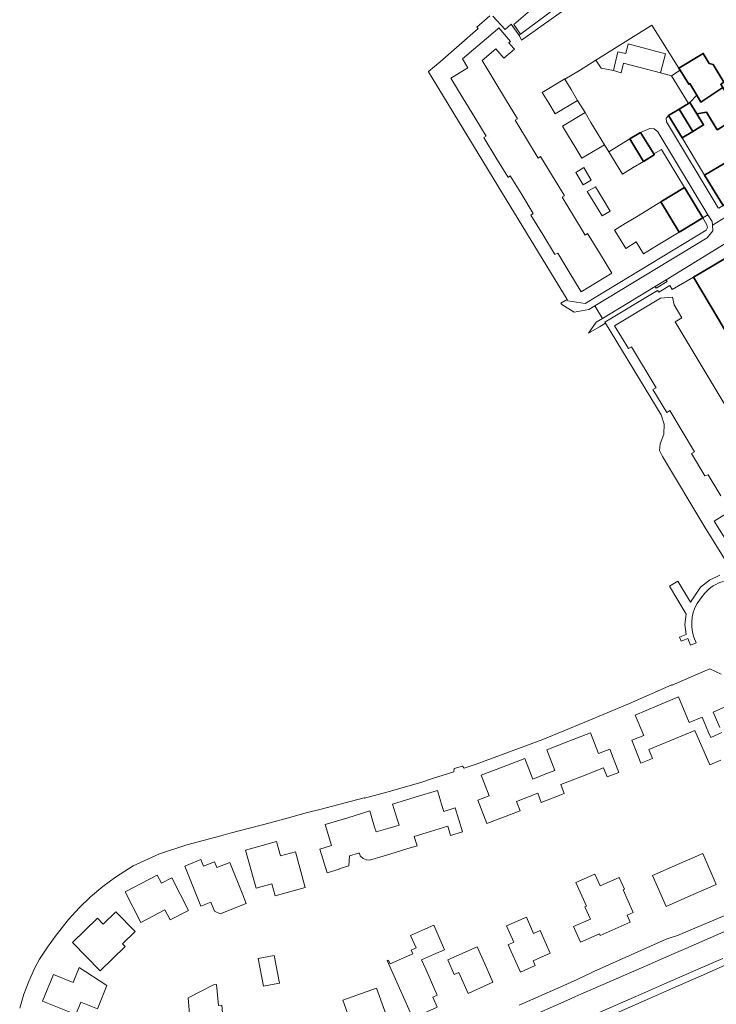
# Model space of a CAD drawing. Header units: metres. Extents: x 183400 to 185591, y 327112 to 329102.
# Tile 6 of 107: x 183490 to 183666, y 327490 to 327738. Entities that reach past the tile are written whole.
import ezdxf

# ---------------------------------------------------------------- set-up
doc = ezdxf.new("R2010")
doc.units = ezdxf.units.M
for name, color, linetype, lineweight in [('B-WE-GR-BEPLANTING_CULTUUR_HEESTERS-GV', 90, 'Continuous', 18), ('B-WE-GR-GROENVOORZIENING-GV', 80, 'Continuous', 18), ('B-WE-OG-BEBOUWING-GV', 7, 'Continuous', 35), ('B-WE-OG-TERREIN_ERF-GV', 7, 'Continuous', 18), ('B-WE-VH-VERHARDING_ASFALT-GV', 252, 'Continuous', 18), ('B-WE-VH-VERHARDING_BETONSTRAATSTEEN-GV', 252, 'Continuous', 18), ('B-WE-VH-VERHARDING_STRAATBAKSTEEN-GV', 252, 'Continuous', 18), ('B-WE-VH-VERHARDING_TEGEL-GV', 252, 'Continuous', 18)]:
    doc.layers.add(name, color=color, linetype=linetype, lineweight=lineweight)

msp = doc.modelspace()

# ---------------------------------------------------------------- linework, layer by layer
at = {"layer": 'B-WE-GR-BEPLANTING_CULTUUR_HEESTERS-GV', "flags": 128}
msp.add_lwpolyline([(183616.256, 327734.464), (183625.01, 327740.92), (183625.12, 327741.13), (183625.11, 327741.33), (183619.526, 327747.821), (183617.321, 327745.959), (183620.455, 327741.958), (183614.57, 327736.885), (183616.256, 327734.464)], close=True, dxfattribs=at)
at = {"layer": 'B-WE-GR-GROENVOORZIENING-GV', "flags": 128}
msp.add_lwpolyline([(183656.532, 327725.364), (183656.208, 327725.899), (183649.392, 327736.687), (183635.278, 327727.873), (183636.566, 327725.888), (183639.689, 327725.26), (183640.775, 327730.003), (183642.794, 327729.569), (183643.428, 327732.057), (183652.822, 327729.491), (183651.546, 327724.681), (183654.277, 327723.961), (183656.532, 327725.364)], close=True, dxfattribs=at)
at = {"layer": 'B-WE-OG-BEBOUWING-GV', "flags": 128}
for points in [[(183660.675, 327719.095), (183661.697, 327717.326), (183667.235, 327721.043), (183666.752, 327721.841), (183667.53, 327722.312), (183664.797, 327726.829), (183663.836, 327727.066), (183662.309, 327729.59), (183656.208, 327725.899), (183656.532, 327725.364), (183658.669, 327721.831), (183658.925, 327721.987), (183660.675, 327719.095)], [(183667.235, 327721.043), (183661.697, 327717.326), (183660.675, 327719.095), (183658.981, 327717.194), (183660.699, 327714.358), (183663.171, 327714.777), (183665.847, 327710.354), (183671.597, 327713.832), (183667.235, 327721.043)], [(183659.678, 327709.929), (183656.27, 327715.553), (183653.594, 327713.934), (183657.004, 327708.311), (183659.678, 327709.929)], [(183658.981, 327717.194), (183658.596, 327716.96), (183656.27, 327715.553), (183659.678, 327709.929), (183662.389, 327711.569), (183660.699, 327714.358), (183658.981, 327717.194)], [(183646.539, 327709.671), (183643.815, 327708.02), (183647.237, 327702.383), (183649.965, 327704.038), (183649.835, 327704.251), (183646.539, 327709.671)], [(183662.677, 327698.898), (183667.344, 327691.208), (183672.392, 327694.268), (183667.736, 327701.94), (183662.677, 327698.898)], [(183656.254, 327684.513), (183662.19, 327688.127), (183657.555, 327695.8), (183651.598, 327692.16), (183656.254, 327684.513)], [(183689.434, 327667.642), (183692.205, 327669.269), (183695.005, 327670.913), (183693.198, 327673.952), (183690.384, 327672.234), (183688.511, 327675.281), (183691.365, 327677.037), (183688.682, 327681.55), (183684.694, 327687.899), (183684.643, 327687.869), (183662.739, 327674.882), (183659.857, 327673.173), (183666.157, 327662.546), (183669.968, 327656.118), (183689.426, 327667.654), (183689.434, 327667.642)]]:
    msp.add_lwpolyline(points, close=True, dxfattribs=at)
at = {"layer": 'B-WE-OG-TERREIN_ERF-GV', "flags": 128}
for points in [[(183627.442, 327740.685), (183616.55, 327732.956), (183615.97, 327734), (183613.902, 327736.969), (183612.36, 327735.64), (183609.26, 327739)], [(183608.57, 327739.11), (183605.243, 327736.218), (183605.569, 327735.843), (183595.972, 327727.5), (183593.099, 327724.998), (183593.035, 327724.942), (183610.526, 327696.237), (183627.993, 327667.57), (183628.206, 327667.221), (183632.536, 327666.539), (183663.037, 327685.059), (183663.357, 327685.701), (183663.265, 327686.413), (183662.19, 327688.127), (183656.254, 327684.513), (183650.557, 327681.045), (183647.297, 327679.06), (183645.453, 327682.07), (183642.771, 327680.437), (183641.363, 327682.742), (183639.954, 327685.047), (183642.629, 327686.681), (183642.651, 327686.694), (183645.906, 327688.683), (183651.598, 327692.16), (183657.555, 327695.8), (183651.769, 327705.411), (183649.835, 327704.251), (183649.965, 327704.038), (183647.237, 327702.383), (183644.648, 327700.812), (183641.927, 327699.161), (183638.499, 327704.796), (183637.395, 327706.565), (183631.733, 327703.17), (183629.943, 327706.149), (183628.381, 327708.747), (183626.866, 327711.269), (183632.528, 327714.661), (183630.659, 327717.762), (183625.004, 327714.358), (183623.375, 327717.06), (183621.745, 327719.763), (183627.4, 327723.165), (183627.447, 327723.087), (183631.139, 327725.314), (183635.278, 327727.873), (183649.392, 327736.687), (183656.208, 327725.899), (183662.309, 327729.59), (183663.836, 327727.066), (183664.797, 327726.829), (183667.53, 327722.312)], [(183665.847, 327710.354), (183663.171, 327714.777), (183660.699, 327714.358), (183662.389, 327711.569), (183659.678, 327709.929), (183657.004, 327708.311), (183662.677, 327698.898), (183667.736, 327701.94)], [(183666.157, 327662.546), (183659.857, 327673.173), (183654.5, 327670.07), (183653.891, 327671.074), (183651.107, 327669.387), (183650.819, 327669.823), (183637.54, 327661.803), (183637.701, 327661.537), (183651.686, 327638.458), (183652.504, 327636.078), (183652.381, 327633.565), (183651.493, 327631.141), (183651.336, 327629.453), (183652.048, 327627.915), (183662.748, 327610.113), (183669.388, 327599.472)], [(183666.773, 327618.01), (183663.583, 327623.335), (183662.734, 327623.117), (183659.348, 327628.668), (183660.097, 327629.155), (183656.989, 327634.335), (183656.989, 327634.335), (183653.881, 327639.514), (183653.113, 327639.053), (183649.653, 327644.827), (183650.42, 327645.289), (183644.209, 327655.63), (183643.442, 327655.168), (183639.96, 327660.878), (183651.564, 327667.902), (183654.556, 327668.105), (183654.95, 327666.215), (183656.959, 327662.905), (183655.254, 327661.876), (183667.883, 327640.89)], [(183670.433, 327603.09), (183665.093, 327611.608), (183674.799, 327617.693)], [(183666.829, 327573.08), (183663.967, 327574.385), (183660.488, 327572.868), (183654.477, 327570.247), (183654.394, 327570.351), (183643.706, 327565.7), (183632.507, 327560.941), (183621.863, 327556.6), (183621.865, 327556.579), (183615.79, 327554.312), (183615.772, 327554.339), (183605.057, 327550.35), (183602.067, 327549.353), (183601.603, 327549.881), (183599.534, 327549.234), (183599.454, 327548.472), (183594.074, 327546.752), (183591.423, 327545.789), (183582.911, 327543.404), (183576.908, 327541.783), (183576.817, 327541.856), (183565.684, 327538.911), (183562.544, 327538.213), (183557.417, 327536.725), (183553.171, 327535.591), (183543.044, 327532.958), (183540.686, 327532.25), (183532.133, 327530.06), (183525.236, 327527.733), (183518.621, 327524.697), (183514.2, 327521.861), (183510.952, 327519.491), (183507.855, 327516.947), (183505.018, 327514.141), (183502.347, 327511.157), (183499.259, 327507.227), (183497.048, 327504.185), (183495.045, 327501.21), (183493.77, 327498.874), (183492.239, 327495.42), (183491.096, 327492.34), (183490.03, 327488.835)], [(183666.731, 327551.393), (183663.965, 327550.188), (183660.175, 327558.883), (183654.294, 327556.414), (183648.609, 327554.027), (183649.552, 327551.76), (183646.62, 327550.591), (183644.338, 327556.448), (183647.348, 327557.621), (183645.187, 327562.733), (183650.671, 327565.052), (183656.061, 327567.331), (183658.803, 327560.847), (183662.054, 327562.222), (183663.683, 327558.368), (183663.683, 327558.368), (183664.208, 327557.128), (183666.989, 327558.38)], [(183666.479, 327559.587), (183664.828, 327563.492), (183670.283, 327565.88)], [(183615.95, 327489.55), (183626.395, 327494.218), (183630.72, 327496.15), (183634.07, 327497.76), (183634.774, 327498.076), (183652.99, 327506.24), (183653.692, 327506.469), (183655.87, 327507.18), (183656.383, 327507.397), (183669.399, 327512.905)], [(183668.024, 327499.73), (183663.1, 327497.565), (183653.309, 327493.259), (183648.749, 327491.254), (183625.647, 327481.096)]]:
    msp.add_lwpolyline(points, dxfattribs=at)
for points in [[(183610.079, 327703.341), (183607.133, 327708.197), (183607.028, 327708.371), (183607.61, 327708.723), (183604.772, 327713.408), (183601.829, 327718.266), (183598.72, 327723.398), (183603.024, 327726.006), (183601.677, 327728.243), (183610.43, 327735.694), (183610.811, 327736.018), (183613.752, 327732.569), (183613.358, 327732.261), (183614.484, 327730.941), (183614.712, 327730.673), (183612.026, 327728.378), (183610.011, 327730.734), (183606.618, 327727.781), (183609.553, 327722.949), (183612.501, 327718.094), (183615.51, 327713.141), (183614.911, 327712.778), (183617.803, 327708.023), (183620.721, 327703.225), (183621.319, 327703.588), (183624.307, 327698.682), (183627.262, 327693.831), (183627.328, 327693.723), (183626.729, 327693.359), (183629.624, 327688.621), (183632.567, 327683.805), (183633.166, 327684.17), (183636.156, 327679.297), (183639.282, 327674.202), (183631.557, 327669.503), (183628.451, 327674.625), (183625.646, 327679.252), (183624.943, 327678.878), (183624.826, 327679.07), (183621.873, 327683.922), (183618.877, 327688.844), (183619.46, 327689.196), (183616.554, 327693.981), (183613.689, 327698.699), (183613.108, 327698.347), (183613.025, 327698.484), (183610.079, 327703.341)], [(183630.164, 327699.551), (183632.205, 327700.794), (183634.104, 327697.676), (183632.062, 327696.434), (183630.164, 327699.551)], [(183636.998, 327692.922), (183638.867, 327689.852), (183636.825, 327688.609), (183634.956, 327691.681), (183633.087, 327694.751), (183635.128, 327695.994), (183636.998, 327692.922)], [(183631.872, 327547.379), (183626.42, 327545.268), (183627.307, 327542.978), (183624.458, 327541.875), (183621.499, 327540.729), (183620.634, 327543.012), (183615.26, 327540.94), (183616.149, 327538.635), (183607.752, 327535.396), (183605.485, 327541.274), (183608.33, 327542.372), (183606.333, 327547.55), (183611.883, 327549.691), (183617.331, 327551.792), (183619.328, 327546.614), (183622.195, 327547.72), (183624.937, 327548.777), (183622.933, 327553.974), (183628.48, 327556.124), (183633.923, 327558.234), (183635.92, 327553.056), (183638.766, 327554.158), (183641.036, 327548.294), (183638.085, 327547.151), (183637.199, 327549.441), (183631.872, 327547.379)], [(183598.643, 327532.379), (183597.927, 327534.728), (183592.441, 327533.059), (183589.46, 327532.152), (183590.174, 327529.802), (183587.584, 327529.015), (183584.662, 327528.128), (183581.625, 327527.205), (183578.181, 327526.155), (183577.406, 327526.264), (183576.63, 327526.582), (183575.885, 327527.243), (183575.666, 327527.962), (183575.43, 327527.89), (183573.179, 327527.208), (183573.007, 327524.687), (183570.539, 327523.935), (183570.565, 327523.849), (183567.538, 327522.93), (183565.713, 327528.941), (183568.632, 327529.827), (183567.014, 327535.136), (183572.706, 327536.871), (183578.261, 327538.564), (183579.492, 327534.515), (183579.874, 327533.262), (183582.834, 327534.159), (183585.635, 327535.007), (183585.255, 327536.263), (183584.028, 327540.313), (183589.735, 327542.045), (183595.297, 327543.733), (183596.535, 327539.686), (183596.917, 327538.433), (183599.829, 327539.323), (183601.669, 327533.303), (183598.643, 327532.379)], [(183553.551, 327520.198), (183549.618, 327519.096), (183546.923, 327528.707), (183554.747, 327530.867), (183555.755, 327527.21), (183559.525, 327528.252), (183562.011, 327519.256), (183554.401, 327517.15), (183553.551, 327520.198)], [(183539.752, 327524.287), (183542.985, 327525.586), (183546.272, 327517.407), (183547.132, 327515.268), (183540.572, 327512.632), (183539.093, 327513.254), (183538.216, 327515.552), (183535.7, 327514.544), (183531.615, 327524.642), (183535.66, 327526.306), (183536.326, 327524.639), (183539.157, 327525.773), (183539.752, 327524.287)], [(183655.796, 327525.027), (183662.188, 327527.82), (183665.595, 327520.033), (183659.229, 327517.247), (183652.939, 327514.495), (183649.532, 327522.289), (183655.796, 327525.027)], [(183526.653, 327513.629), (183520.554, 327510.469), (183516.574, 327518.142), (183524.712, 327522.387), (183525.778, 327520.354), (183528.351, 327521.702), (183532.601, 327513.45), (183527.977, 327511.067), (183526.653, 327513.629)], [(183643.12, 327512.245), (183643.902, 327510.504), (183636.379, 327507.139), (183636.175, 327507.604), (183631.383, 327505.46), (183629.621, 327509.389), (183633.88, 327511.29), (183632.5, 327514.37), (183632.88, 327514.54), (183630.2, 327520.52), (183634.97, 327522.65), (183636.31, 327519.66), (183641.11, 327521.81), (183642.45, 327518.82), (183642.104, 327518.654), (183644.662, 327512.937), (183643.12, 327512.245)], [(183509.606, 327511.538), (183511.081, 327510.029), (183514.223, 327513.099), (183519.098, 327508.135), (183515.943, 327505.038), (183516.577, 327504.388), (183510.289, 327498.257), (183503.321, 327505.403), (183509.606, 327511.538)], [(183621.205, 327508.414), (183623.71, 327502.71), (183619.416, 327500.799), (183619.953, 327499.593), (183616.252, 327497.947), (183613.183, 327504.845), (183614.563, 327505.459), (183612.733, 327509.57), (183617.731, 327511.794), (183619.56, 327507.682), (183621.205, 327508.414)], [(183594.352, 327502.358), (183591.329, 327501.057), (183592.404, 327498.634), (183595.294, 327492.116), (183594.142, 327491.605), (183595.265, 327489.073), (183589.102, 327486.34), (183585.092, 327495.396), (183582.691, 327500.818), (183582.984, 327500.948), (183583.389, 327500.033), (183589.122, 327502.572), (183588.717, 327503.486), (183589.924, 327504.021), (183588.535, 327507.157), (183591.562, 327508.498), (183594.437, 327509.771), (183597.12, 327503.55), (183594.352, 327502.358)], [(183609.309, 327495.37), (183603.039, 327492.526), (183600.692, 327497.819), (183599.577, 327497.324), (183597.955, 327500.981), (183605.345, 327504.258), (183607.234, 327500.022), (183609.309, 327495.37)], [(183555.51, 327495.12), (183551.52, 327494.34), (183550.13, 327501.39), (183554.18, 327502.08), (183555.51, 327495.12)], [(183505.466, 327490.338), (183504.195, 327487.206), (183495.818, 327490.604), (183498.519, 327497.292), (183503.475, 327495.309), (183505.016, 327499.094), (183511.992, 327494.541), (183509.617, 327488.653), (183505.466, 327490.338)], [(183540.948, 327489.596), (183542.158, 327475.789), (183533.467, 327475.027), (183532.764, 327483.056), (183533.202, 327483.095), (183532.474, 327491.397), (183538.87, 327494.73), (183539.67, 327494.801), (183540.131, 327489.525), (183540.948, 327489.596)], [(183575.025, 327481.037), (183571.465, 327490.851), (183579.928, 327493.916), (183583.483, 327484.089), (183575.025, 327481.037)]]:
    msp.add_lwpolyline(points, close=True, dxfattribs=at)
at = {"layer": 'B-WE-VH-VERHARDING_ASFALT-GV', "flags": 128}
msp.add_lwpolyline([(183712.403, 327708.535, -0.3819567), (183719.254, 327706.164), (183712.663, 327718.117, -0.3811641), (183711.544, 327714.866), (183708.485, 327713.013), (183703.009, 327709.696), (183699.83, 327707.84), (183688.383, 327700.778), (183683.657, 327697.863), (183678.158, 327694.47), (183670.111, 327689.612), (183664.643, 327686.311), (183664.761, 327684.891), (183663.305, 327683.114), (183634.979, 327665.916), (183636.93, 327662.779), (183650.206, 327670.833), (183653.007, 327672.532), (183658.877, 327676.093), (183683.75, 327691.41), (183708.019, 327706.083), (183710.629, 327707.619), (183711.315, 327707.973)], format="xyb", close=True, dxfattribs=at)
for points in [[(183670.783, 327509.525), (183657.952, 327503.895), (183655.01, 327502.611), (183650.201, 327500.511), (183649.283, 327500.11), (183636.48, 327494.513), (183631.502, 327492.326), (183629.96, 327491.649), (183627.945, 327490.764), (183617.235, 327486.043)], [(183624.873, 327482.857), (183647.997, 327492.965), (183652.561, 327494.96), (183662.362, 327499.244), (183667.291, 327501.398)]]:
    msp.add_lwpolyline(points, dxfattribs=at)
at = {"layer": 'B-WE-VH-VERHARDING_BETONSTRAATSTEEN-GV', "flags": 128}
for points in [[(183625.01, 327740.92), (183616.256, 327734.464), (183615.98, 327734.26), (183615.97, 327734), (183616.55, 327732.956), (183627.442, 327740.685)], [(183666.057, 327690.668), (183653.033, 327712.37), (183652.94, 327713.286), (183653.594, 327713.934), (183656.27, 327715.553), (183658.596, 327716.96), (183654.277, 327723.961), (183651.546, 327724.681), (183642.231, 327727.137), (183641.593, 327724.717), (183639.689, 327725.26), (183636.566, 327725.888), (183635.278, 327727.873), (183631.139, 327725.314), (183627.447, 327723.087), (183629.027, 327720.468), (183630.659, 327717.762), (183632.528, 327714.661), (183634.026, 327712.17), (183635.587, 327709.572), (183637.395, 327706.565), (183638.499, 327704.796), (183641.23, 327706.452), (183643.815, 327708.02), (183646.539, 327709.671), (183648.817, 327710.671), (183649.973, 327710.599), (183650.851, 327709.845), (183663.517, 327688.92), (183664.57, 327687.181), (183664.643, 327686.311), (183670.111, 327689.612)]]:
    msp.add_lwpolyline(points, dxfattribs=at)
for points in [[(183651.546, 327724.681), (183652.822, 327729.491), (183643.428, 327732.057), (183642.794, 327729.569), (183640.775, 327730.003), (183639.689, 327725.26), (183641.593, 327724.717), (183642.231, 327727.137), (183651.546, 327724.681)], [(183658.596, 327716.96), (183658.981, 327717.194), (183660.675, 327719.095), (183658.925, 327721.987), (183658.669, 327721.831), (183656.532, 327725.364), (183654.277, 327723.961), (183658.596, 327716.96)]]:
    msp.add_lwpolyline(points, close=True, dxfattribs=at)
at = {"layer": 'B-WE-VH-VERHARDING_STRAATBAKSTEEN-GV', "flags": 128}
msp.add_lwpolyline([(183666.502, 327597.99), (183663.918, 327596.733), (183661.653, 327594.965), (183659.118, 327591.199), (183655.898, 327596.492), (183653.779, 327595.236), (183658.013, 327588.177), (183657.721, 327585.615), (183657.983, 327583.05), (183656.365, 327582.361), (183656.791, 327581.361), (183658.443, 327582.051), (183659.07, 327580.383), (183660.508, 327580.996), (183659.948, 327582.421, -0.2476332), (183661.51, 327591.983), (183662.695, 327593.451, -0.1448002), (183667.454, 327596.454, -0.3693003)], format="xyb", dxfattribs=at)
at = {"layer": 'B-WE-VH-VERHARDING_TEGEL-GV', "flags": 128}
for points in [[(183657.004, 327708.311), (183653.594, 327713.934), (183652.94, 327713.286), (183653.033, 327712.37), (183666.057, 327690.668), (183666.22, 327690.536), (183667.344, 327691.208), (183662.677, 327698.898), (183657.004, 327708.311)], [(183662.19, 327688.127), (183663.517, 327688.92), (183650.851, 327709.845), (183649.973, 327710.599), (183648.817, 327710.671), (183646.539, 327709.671), (183649.835, 327704.251), (183651.769, 327705.411), (183657.555, 327695.8), (183662.19, 327688.127)], [(183627.993, 327667.57), (183626.444, 327666.614), (183626.656, 327666.268), (183629.821, 327664.308), (183633.478, 327665.005), (183634.979, 327665.916), (183663.305, 327683.114), (183664.761, 327684.891), (183664.643, 327686.311), (183664.57, 327687.181), (183663.517, 327688.92), (183662.19, 327688.127), (183663.265, 327686.413), (183663.357, 327685.701), (183663.037, 327685.059), (183632.536, 327666.539), (183628.206, 327667.221), (183627.993, 327667.57)]]:
    msp.add_lwpolyline(points, close=True, dxfattribs=at)
msp.add_lwpolyline([(183683.75, 327691.41), (183658.877, 327676.093), (183653.007, 327672.532), (183653.266, 327672.104), (183650.469, 327670.407), (183650.206, 327670.833), (183636.93, 327662.779), (183635.303, 327661.792), (183633.399, 327659.034), (183636.195, 327660.624), (183637.701, 327661.537), (183637.54, 327661.803), (183650.819, 327669.823), (183651.107, 327669.387), (183653.891, 327671.074), (183654.5, 327670.07), (183659.857, 327673.173), (183662.739, 327674.882), (183684.643, 327687.869)], dxfattribs=at)

doc.saveas('drawing.dxf')
